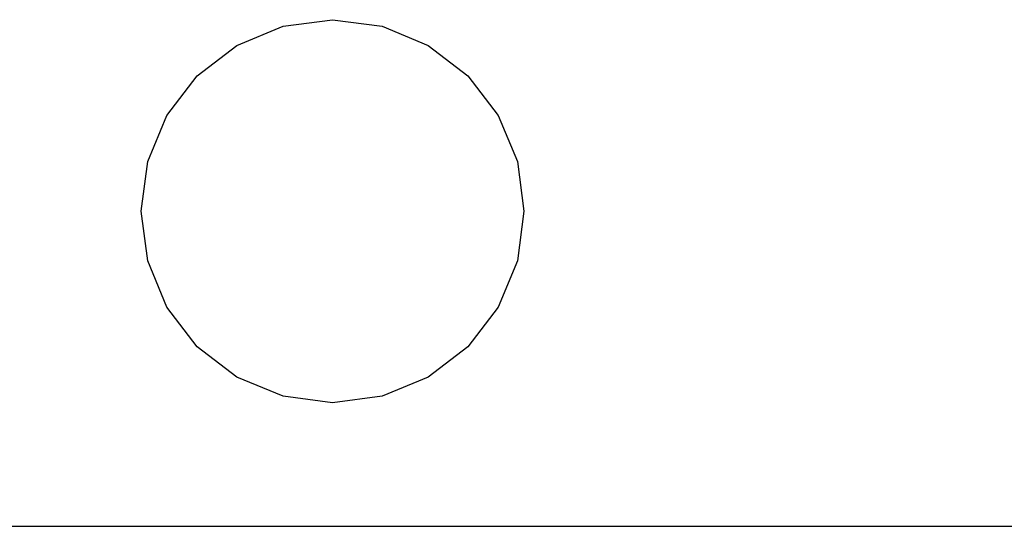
# Model space of a CAD drawing. Header units: millimetres. Extents: x 563 to 681, y 173 to 284.
# Tile 84 of 167: x 664.63 to 668.94, y 173.4 to 175.62. Entities that reach past the tile are written whole.
import ezdxf

# ---------------------------------------------------------------- set-up
doc = ezdxf.new("R2010")
doc.units = ezdxf.units.MM
doc.header["$LTSCALE"] = 30.734
doc.layers.get('0').update_dxf_attribs({"linetype": 'CONTINUOUS'})

msp = doc.modelspace()

# ---------------------------------------------------------------- linework, layer by layer
at = {"linetype": 'Continuous'}
for p, q in [((665.7826, 175.589), (665.9993, 175.6176)), ((665.9993, 175.6176), (666.2159, 175.589)), ((665.5807, 175.5054), (665.7826, 175.589)), ((666.2159, 175.589), (666.4178, 175.5054)), ((665.4073, 175.3724), (665.5807, 175.5054)), ((666.4178, 175.5054), (666.5912, 175.3724)), ((665.2743, 175.199), (665.4073, 175.3724)), ((666.5912, 175.3724), (666.7243, 175.199)), ((665.1906, 174.9971), (665.2743, 175.199)), ((666.7243, 175.199), (666.8079, 174.9971)), ((665.1621, 174.7804), (665.1906, 174.9971)), ((666.8079, 174.9971), (666.8364, 174.7804)), ((665.1906, 174.5637), (665.1621, 174.7804)), ((666.8364, 174.7804), (666.8079, 174.5637)), ((665.2743, 174.3618), (665.1906, 174.5637)), ((666.8079, 174.5637), (666.7243, 174.3618)), ((665.4073, 174.1884), (665.2743, 174.3618)), ((666.7243, 174.3618), (666.5912, 174.1884)), ((665.5807, 174.0554), (665.4073, 174.1884)), ((666.5912, 174.1884), (666.4178, 174.0554)), ((665.7826, 173.9718), (665.5807, 174.0554)), ((666.4178, 174.0554), (666.2159, 173.9718)), ((665.9993, 173.9432), (665.7826, 173.9718)), ((666.2159, 173.9718), (665.9993, 173.9432)), ((663.6949, 173.4033), (680.4555, 173.4054))]:
    msp.add_line(p, q, dxfattribs=at)

doc.saveas('drawing.dxf')
